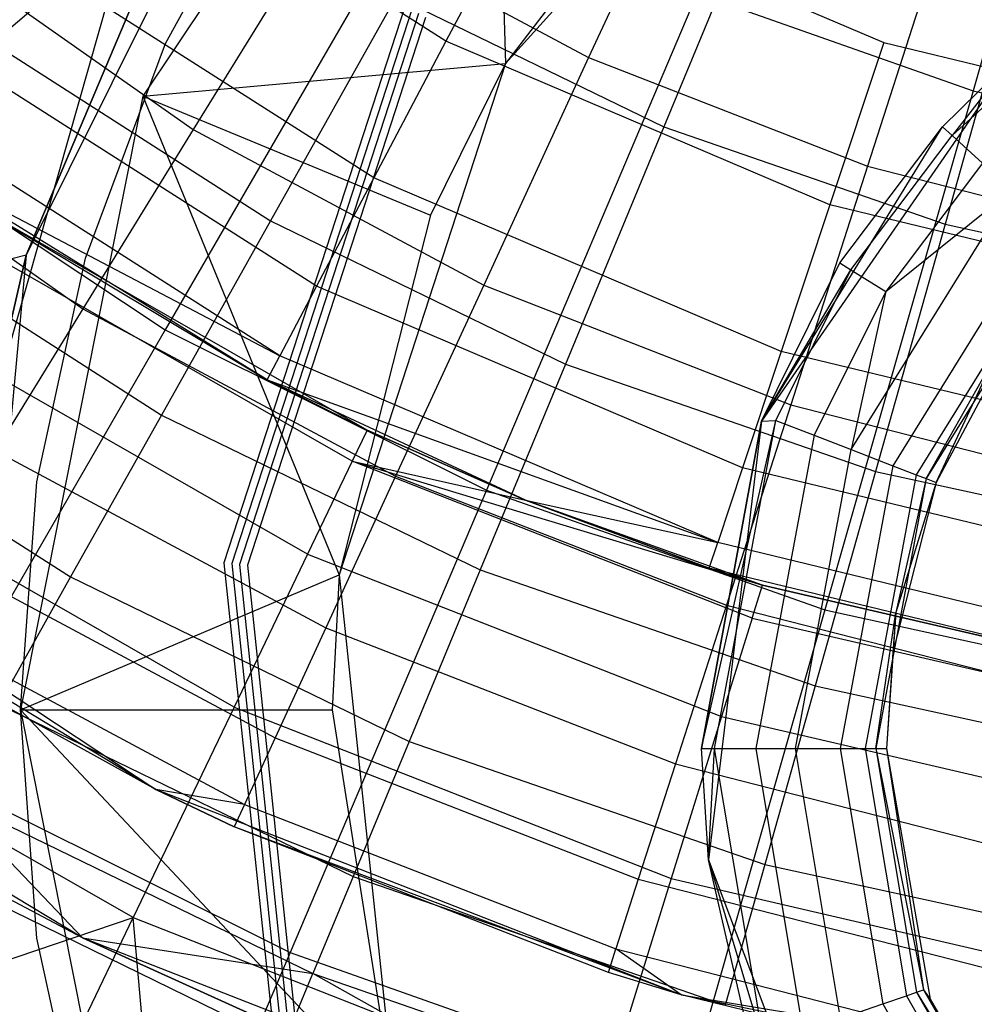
# Model space of a CAD drawing. Extents: x 0.1 to 26.5, y -19.1 to 0.
# Tile 68 of 256: x 12.444 to 12.961, y -13.509 to -12.976. Entities that reach past the tile are written whole.
import ezdxf

# ---------------------------------------------------------------- set-up
doc = ezdxf.new("R2010")
doc.units = 0
doc.header["$LTSCALE"] = 2.54
doc.layers.get('0').update_dxf_attribs({"linetype": 'CONTINUOUS'})

# ---------------------------------------------------------------- blocks, each defined once
blk = doc.blocks.new('7777_STL')
at = {"color": 0}
for p, q in [((13.04468, -12.71839, 37.81274), (12.96003, -13.01479, 37.69436)), ((13.04468, -12.71839, 37.81274), (12.96003, -13.01479, 37.69436)), ((12.69888, -12.73575, 4.25965), (12.51058, -13.01757, 4.25965)), ((12.69888, -12.73575, 4.25965), (12.51058, -13.01757, 4.25965)), ((12.69888, -12.73575, 4.25965), (12.70691, -13, 4.81965)), ((12.69888, -12.73575, 4.25965), (12.70691, -13, 4.81965)), ((12.90168, -12.78369, 5.25965), (12.70691, -13, 5.25965)), ((12.90168, -12.78369, 5.25965), (12.70691, -13, 5.25965)), ((12.59491, -12.80763, 2.70965), (12.44748, -13.1037, 2.70965)), ((12.59491, -12.80763, 2.70965), (12.44748, -13.1037, 2.70965)), ((12.81815, -12.85502, 4.81965), (12.70691, -13, 5.25965)), ((12.81815, -12.85502, 4.81965), (12.70691, -13, 5.25965)), ((12.81815, -12.85502, 4.81965), (12.70691, -13, 4.81965)), ((12.81815, -12.85502, 4.81965), (12.70691, -13, 4.81965)), ((12.81705, -12.85539, 26.09788), (12.75196, -12.9967, 26.25179)), ((12.81705, -12.85539, 26.09788), (12.75196, -12.9967, 26.25179)), ((12.67469, -12.98789, 30.17568), (12.48431, -12.86631, 30.17568)), ((12.67469, -12.98789, 30.17568), (12.48431, -12.86631, 30.17568)), ((12.52295, -12.98914, 0.44424), (12.58235, -12.88036, 0.44424)), ((12.52295, -12.98914, 0.44424), (12.58235, -12.88036, 0.44424)), ((12.52295, -12.98914, 1.05608), (12.58235, -12.88036, 1.05608)), ((12.52295, -12.98914, 1.05608), (12.58235, -12.88036, 1.05608)), ((12.66911, -12.89132, 37.69436), (12.5228, -13.14418, 37.54046)), ((12.66911, -12.89132, 37.69436), (12.5228, -13.14418, 37.54046)), ((12.85245, -12.88997, 25.98169), (12.79271, -13.03414, 26.12463)), ((12.85245, -12.88997, 25.98169), (12.79271, -13.03414, 26.12463)), ((12.5337, -12.9, 0.44424), (12.22984, -13.15899, 0.15965)), ((12.5337, -12.9, 0.44424), (12.22984, -13.15899, 0.15965)), ((12.5337, -12.9, 0.44424), (12.44748, -13.1037, 0.44424)), ((12.44748, -13.1037, 2.70965), (12.5337, -12.9, 0.44424)), ((12.5337, -12.9, 0.44424), (12.44748, -13.1037, 0.44424)), ((12.44748, -13.1037, 2.70965), (12.5337, -12.9, 0.44424)), ((12.71797, -12.90591, 30.161), (12.67469, -12.98789, 30.17568)), ((12.71797, -12.90591, 30.161), (12.67469, -12.98789, 30.17568)), ((12.71797, -12.90591, 30.161), (12.91168, -12.98849, 30.161)), ((12.71797, -12.90591, 30.161), (12.91168, -12.98849, 30.161)), ((12.95049, -12.90733, 26.09788), (12.90291, -13.05546, 26.25179)), ((12.95049, -12.90733, 26.09788), (12.90291, -13.05546, 26.25179)), ((12.6092, -12.92017, 26.25179), (12.53796, -13.03573, 26.42345)), ((12.6092, -12.92017, 26.25179), (12.53796, -13.03573, 26.42345)), ((12.6092, -12.92017, 26.25179), (12.75196, -12.9967, 26.25179)), ((12.6092, -12.92017, 26.25179), (12.75196, -12.9967, 26.25179)), ((12.39205, -12.93312, 26.42345), (12.53796, -13.03573, 26.42345)), ((12.39205, -12.93312, 26.42345), (12.53796, -13.03573, 26.42345)), ((12.63566, -13.06185, 30.21829), (12.43364, -12.93284, 30.21829)), ((12.63566, -13.06185, 30.21829), (12.43364, -12.93284, 30.21829)), ((12.98716, -12.93665, 25.98169), (12.94489, -13.08688, 26.12463)), ((12.98716, -12.93665, 25.98169), (12.94489, -13.08688, 26.12463)), ((12.49777, -12.944, 4.11965), (12.40617, -13.26596, 4.11965)), ((12.49777, -12.944, 4.11965), (12.40617, -13.26596, 4.11965)), ((12.64783, -12.96377, 26.12463), (12.57971, -13.08516, 26.28404)), ((12.64783, -12.96377, 26.12463), (12.57971, -13.08516, 26.28404)), ((12.64783, -12.96377, 26.12463), (12.79271, -13.03414, 26.12463)), ((12.64783, -12.96377, 26.12463), (12.79271, -13.03414, 26.12463)), ((12.81077, -12.96203, 37.69436), (12.69663, -13.23095, 37.54046)), ((12.81077, -12.96203, 37.69436), (12.69663, -13.23095, 37.54046)), ((12.81077, -12.96203, 37.69436), (12.96003, -13.01479, 37.69436)), ((12.81077, -12.96203, 37.69436), (12.96003, -13.01479, 37.69436)), ((12.6526, -12.96864, 3.35974), (12.55459, -13.27027, 3.35974)), ((12.6526, -12.96864, 3.21974), (12.55459, -13.27027, 3.21974)), ((12.6526, -12.96864, 3.35974), (12.55459, -13.27027, 3.35974)), ((12.6526, -12.96864, 3.21974), (12.55459, -13.27027, 3.21974)), ((12.65627, -12.97076, 3.65971), (12.55881, -13.27072, 3.65971)), ((12.65627, -12.97076, 3.51971), (12.55881, -13.27072, 3.51971)), ((12.65627, -12.97076, 3.65971), (12.55881, -13.27072, 3.65971)), ((12.65627, -12.97076, 3.51971), (12.55881, -13.27072, 3.51971)), ((12.65994, -12.97288, 3.95968), (12.56302, -13.27116, 3.95968)), ((12.65994, -12.97288, 3.81968), (12.56302, -13.27116, 3.81968)), ((12.65994, -12.97288, 3.95968), (12.56302, -13.27116, 3.95968)), ((12.65994, -12.97288, 3.81968), (12.56302, -13.27116, 3.81968)), ((12.66361, -12.975, 4.25965), (12.56724, -13.2716, 4.25965)), ((12.66361, -12.975, 4.11965), (12.56724, -13.2716, 4.11965)), ((12.66361, -12.975, 4.25965), (12.56724, -13.2716, 4.25965)), ((12.66361, -12.975, 4.11965), (12.56724, -13.2716, 4.11965)), ((12.94876, -13.03891, 6.22775), (13.01626, -12.97741, 6.22775)), ((12.94876, -13.03891, 6.22775), (13.01626, -12.97741, 6.22775)), ((12.60467, -13.12055, 30.28466), (12.39342, -12.98563, 30.28466)), ((12.60467, -13.12055, 30.28466), (12.39342, -12.98563, 30.28466)), ((12.67469, -12.98789, 30.17568), (12.63566, -13.06185, 30.21829)), ((12.67469, -12.98789, 30.17568), (12.63566, -13.06185, 30.21829)), ((12.88249, -13.07648, 30.17568), (12.67469, -12.98789, 30.17568)), ((12.88249, -13.07648, 30.17568), (12.67469, -12.98789, 30.17568)), ((12.43029, -12.98924, 26.28404), (12.57971, -13.08516, 26.28404)), ((12.43029, -12.98924, 26.28404), (12.57971, -13.08516, 26.28404)), ((12.47964, -13.10527, 0.44424), (12.52295, -12.98914, 0.44424)), ((12.47964, -13.10527, 0.44424), (12.52295, -12.98914, 0.44424)), ((12.47964, -13.10527, 1.05608), (12.52295, -12.98914, 1.05608)), ((12.47964, -13.10527, 1.05608), (12.52295, -12.98914, 1.05608)), ((12.52295, -12.98914, 0.44424), (12.52295, -12.98914, 1.05608)), ((12.52295, -12.98914, 0.44424), (12.52295, -12.98914, 1.05608)), ((12.91168, -12.98849, 30.161), (12.88249, -13.07648, 30.17568)), ((12.91168, -12.98849, 30.161), (12.88249, -13.07648, 30.17568)), ((12.91168, -12.98849, 30.161), (13.11634, -13.03806, 30.161)), ((12.91168, -12.98849, 30.161), (13.11634, -13.03806, 30.161)), ((12.75196, -12.9967, 26.25179), (12.69517, -13.12, 26.42345)), ((12.75196, -12.9967, 26.25179), (12.69517, -13.12, 26.42345)), ((12.75196, -12.9967, 26.25179), (12.90291, -13.05546, 26.25179)), ((12.75196, -12.9967, 26.25179), (12.90291, -13.05546, 26.25179)), ((12.98157, -12.9967, 5.25965), (12.84562, -13.19365, 5.25965)), ((12.98157, -12.9967, 5.25965), (12.84562, -13.19365, 5.25965)), ((12.98157, -12.9967, 5.25965), (12.94356, -13.03417, 5.85965)), ((12.94356, -13.03417, 5.85965), (12.98157, -12.9967, 5.85965)), ((12.98157, -12.9967, 5.25965), (12.94356, -13.03417, 5.85965)), ((12.94356, -13.03417, 5.85965), (12.98157, -12.9967, 5.85965)), ((12.98157, -12.9967, 5.85965), (12.94876, -13.03891, 6.22775)), ((12.98157, -12.9967, 5.85965), (12.94876, -13.03891, 6.22775)), ((12.51058, -13.01757, 4.25965), (12.70691, -13, 4.81965)), ((12.51058, -13.01757, 4.25965), (12.70691, -13, 4.81965)), ((12.70691, -13, 5.25965), (12.61696, -13.27683, 5.25965)), ((12.70691, -13, 5.25965), (12.61696, -13.27683, 5.25965)), ((12.70691, -13, 5.25965), (12.66641, -13.08212, 4.81965)), ((12.70691, -13, 4.81965), (12.66641, -13.08212, 4.81965)), ((12.70691, -13, 5.25965), (12.66641, -13.08212, 4.81965)), ((12.70691, -13, 4.81965), (12.66641, -13.08212, 4.81965)), ((12.70691, -13, 4.81965), (12.70691, -13, 5.25965)), ((12.70691, -13, 4.81965), (12.70691, -13, 5.25965)), ((12.96003, -13.01479, 37.69436), (12.87981, -13.2957, 37.54046)), ((12.96003, -13.01479, 37.69436), (12.87981, -13.2957, 37.54046)), ((12.96003, -13.01479, 37.69436), (13.11466, -13.04881, 37.69436)), ((12.96003, -13.01479, 37.69436), (13.11466, -13.04881, 37.69436)), ((12.58478, -13.15823, 30.36829), (12.36759, -13.01953, 30.36829)), ((12.58478, -13.15823, 30.36829), (12.36759, -13.01953, 30.36829)), ((12.51058, -13.01757, 4.25965), (12.44445, -13.35, 4.25965)), ((12.51058, -13.01757, 4.25965), (12.44445, -13.35, 4.25965)), ((12.51058, -13.01757, 4.25965), (12.66641, -13.08212, 4.81965)), ((12.51058, -13.01757, 4.25965), (12.66641, -13.08212, 4.81965)), ((12.51058, -13.01757, 4.25965), (12.61696, -13.27683, 4.81965)), ((12.51058, -13.01757, 4.25965), (12.61696, -13.27683, 4.81965)), ((12.32102, -13.02218, 26.61031), (12.47818, -13.1327, 26.61031)), ((12.32102, -13.02218, 26.61031), (12.47818, -13.1327, 26.61031)), ((12.53796, -13.03573, 26.42345), (12.47818, -13.1327, 26.61031)), ((12.53796, -13.03573, 26.42345), (12.47818, -13.1327, 26.61031)), ((12.53796, -13.03573, 26.42345), (12.69517, -13.12, 26.42345)), ((12.53796, -13.03573, 26.42345), (12.69517, -13.12, 26.42345)), ((12.79271, -13.03414, 26.12463), (12.73942, -13.16273, 26.28404)), ((12.79271, -13.03414, 26.12463), (12.73942, -13.16273, 26.28404)), ((12.79271, -13.03414, 26.12463), (12.94489, -13.08688, 26.12463)), ((12.79271, -13.03414, 26.12463), (12.94489, -13.08688, 26.12463)), ((12.84562, -13.19365, 5.25965), (12.94356, -13.03417, 5.85965)), ((12.84562, -13.19365, 5.25965), (12.94356, -13.03417, 5.85965)), ((12.88789, -13.10794, 5.85965), (12.94356, -13.03417, 5.85965)), ((12.88789, -13.10794, 5.85965), (12.94356, -13.03417, 5.85965)), ((12.94356, -13.03417, 5.85965), (12.94876, -13.03891, 6.22775)), ((12.94356, -13.03417, 5.85965), (12.94876, -13.03891, 6.22775)), ((12.36094, -13.03671, 37.54046), (12.5228, -13.14418, 37.54046)), ((12.36094, -13.03671, 37.54046), (12.5228, -13.14418, 37.54046)), ((12.89389, -13.11165, 6.22775), (12.94876, -13.03891, 6.22775)), ((12.89389, -13.11165, 6.22775), (12.94876, -13.03891, 6.22775)), ((12.94876, -13.03891, 6.22775), (12.96522, -13.0539, 6.56676)), ((12.94876, -13.03891, 6.22775), (12.96522, -13.0539, 6.56676)), ((12.90291, -13.05546, 26.25179), (12.8614, -13.1847, 26.42345)), ((12.90291, -13.05546, 26.25179), (12.8614, -13.1847, 26.42345)), ((12.90291, -13.05546, 26.25179), (13.05984, -13.09559, 26.25179)), ((12.90291, -13.05546, 26.25179), (13.05984, -13.09559, 26.25179)), ((12.96522, -13.0539, 6.56676), (12.91283, -13.12336, 6.56676)), ((12.96522, -13.0539, 6.56676), (12.91283, -13.12336, 6.56676)), ((12.57793, -13.17122, 30.461), (12.3975, -13.05984, 30.461)), ((12.3975, -13.05984, 30.461), (12.58478, -13.15823, 30.36829)), ((12.3975, -13.05984, 30.461), (12.58478, -13.15823, 30.36829)), ((12.57793, -13.17122, 30.461), (12.3975, -13.05984, 30.461)), ((12.63566, -13.06185, 30.21829), (12.60467, -13.12055, 30.28466)), ((12.63566, -13.06185, 30.21829), (12.60467, -13.12055, 30.28466)), ((12.85615, -13.15585, 30.21829), (12.63566, -13.06185, 30.21829)), ((12.85615, -13.15585, 30.21829), (12.63566, -13.06185, 30.21829)), ((12.89415, -13.20902, 6.73034), (12.98113, -13.0684, 6.73034)), ((12.89415, -13.20902, 6.73034), (12.98113, -13.0684, 6.73034)), ((12.91283, -13.12336, 6.56676), (12.98113, -13.0684, 6.73034)), ((12.91283, -13.12336, 6.56676), (12.98113, -13.0684, 6.73034)), ((12.88249, -13.07648, 30.17568), (12.85615, -13.15585, 30.21829)), ((12.88249, -13.07648, 30.17568), (12.85615, -13.15585, 30.21829)), ((13.10203, -13.12965, 30.17568), (12.88249, -13.07648, 30.17568)), ((13.10203, -13.12965, 30.17568), (12.88249, -13.07648, 30.17568)), ((12.66641, -13.08212, 4.81965), (12.61696, -13.27683, 5.25965)), ((12.66641, -13.08212, 4.81965), (12.61696, -13.27683, 5.25965)), ((12.66641, -13.08212, 4.81965), (12.61696, -13.27683, 4.81965)), ((12.66641, -13.08212, 4.81965), (12.61696, -13.27683, 4.81965)), ((12.35924, -13.08669, 26.45794), (12.52068, -13.19033, 26.45794)), ((12.35924, -13.08669, 26.45794), (12.52068, -13.19033, 26.45794)), ((12.63202, -13.19845, 31.27355), (12.43251, -13.08415, 31.27355)), ((12.43251, -13.08415, 31.27355), (12.57793, -13.17122, 30.461)), ((12.43251, -13.08415, 31.27355), (12.57793, -13.17122, 30.461)), ((12.63202, -13.19845, 31.27355), (12.43251, -13.08415, 31.27355)), ((12.57971, -13.08516, 26.28404), (12.52068, -13.19033, 26.45794)), ((12.57971, -13.08516, 26.28404), (12.52068, -13.19033, 26.45794)), ((12.57971, -13.08516, 26.28404), (12.73942, -13.16273, 26.28404)), ((12.57971, -13.08516, 26.28404), (12.73942, -13.16273, 26.28404)), ((12.94489, -13.08688, 26.12463), (12.90718, -13.22087, 26.28404)), ((12.94489, -13.08688, 26.12463), (12.90718, -13.22087, 26.28404)), ((12.99901, -13.0847, 6.82792), (12.91671, -13.21774, 6.82792)), ((12.99901, -13.0847, 6.82792), (12.91671, -13.21774, 6.82792)), ((12.94489, -13.08688, 26.12463), (13.10224, -13.12125, 26.12463)), ((12.94489, -13.08688, 26.12463), (13.10224, -13.12125, 26.12463)), ((13.00901, -13.09381, 6.85307), (12.92934, -13.22262, 6.85307)), ((13.00901, -13.09381, 6.85307), (12.92934, -13.22262, 6.85307)), ((12.62394, -13.2153, 31.55971), (12.42206, -13.09964, 31.55971)), ((12.62394, -13.2153, 31.55971), (12.42206, -13.09964, 31.55971)), ((13.01329, -13.09771, 6.85804), (12.93473, -13.2247, 6.85804)), ((13.01329, -13.09771, 6.85804), (12.93473, -13.2247, 6.85804)), ((12.44748, -13.1037, 0.44424), (12.22984, -13.15899, 0.15965)), ((12.44748, -13.1037, 0.44424), (12.22984, -13.15899, 0.15965)), ((12.44748, -13.1037, 2.70965), (12.41697, -13.43304, 2.70965)), ((12.44748, -13.1037, 2.70965), (12.41697, -13.43304, 2.70965)), ((12.44748, -13.1037, 0.44424), (12.4268, -13.19372, 0.44424)), ((12.4268, -13.19372, 0.44424), (12.44748, -13.1037, 2.70965)), ((12.4268, -13.19372, 0.44424), (12.44748, -13.1037, 2.70965)), ((12.44748, -13.1037, 0.44424), (12.4268, -13.19372, 0.44424)), ((12.44748, -13.1037, 0.44424), (12.44748, -13.1037, 2.70965)), ((12.44748, -13.1037, 0.44424), (12.44748, -13.1037, 2.70965)), ((12.45329, -13.22637, 0.44424), (12.47964, -13.10527, 0.44424)), ((12.45329, -13.22637, 0.44424), (12.47964, -13.10527, 0.44424)), ((12.45329, -13.22637, 1.05608), (12.47964, -13.10527, 1.05608)), ((12.45329, -13.22637, 1.05608), (12.47964, -13.10527, 1.05608)), ((12.47964, -13.10527, 0.44424), (12.47964, -13.10527, 1.05608)), ((12.47964, -13.10527, 0.44424), (12.47964, -13.10527, 1.05608)), ((12.84562, -13.19365, 5.25965), (12.88789, -13.10794, 5.85965)), ((12.84562, -13.19365, 5.25965), (12.88789, -13.10794, 5.85965)), ((12.84562, -13.19365, 5.85965), (12.88789, -13.10794, 5.85965)), ((12.84562, -13.19365, 5.85965), (12.88789, -13.10794, 5.85965)), ((12.88789, -13.10794, 5.85965), (12.89389, -13.11165, 6.22775)), ((12.88789, -13.10794, 5.85965), (12.89389, -13.11165, 6.22775)), ((12.84562, -13.19365, 5.85965), (12.89389, -13.11165, 6.22775)), ((12.84562, -13.19365, 5.85965), (12.89389, -13.11165, 6.22775)), ((12.8533, -13.19323, 6.22775), (12.89389, -13.11165, 6.22775)), ((12.8533, -13.19323, 6.22775), (12.89389, -13.11165, 6.22775)), ((12.89389, -13.11165, 6.22775), (12.91283, -13.12336, 6.56676)), ((12.89389, -13.11165, 6.22775), (12.91283, -13.12336, 6.56676)), ((12.60467, -13.12055, 30.28466), (12.58478, -13.15823, 30.36829)), ((12.60467, -13.12055, 30.28466), (12.58478, -13.15823, 30.36829)), ((12.83526, -13.21885, 30.28466), (12.60467, -13.12055, 30.28466)), ((12.83526, -13.21885, 30.28466), (12.60467, -13.12055, 30.28466)), ((12.69517, -13.12, 26.42345), (12.64752, -13.22346, 26.61031)), ((12.69517, -13.12, 26.42345), (12.64752, -13.22346, 26.61031)), ((12.69517, -13.12, 26.42345), (12.8614, -13.1847, 26.42345)), ((12.69517, -13.12, 26.42345), (12.8614, -13.1847, 26.42345)), ((12.91283, -13.12336, 6.56676), (12.87407, -13.20126, 6.56676)), ((12.91283, -13.12336, 6.56676), (12.87407, -13.20126, 6.56676)), ((12.91283, -13.12336, 6.56676), (12.89415, -13.20902, 6.73034)), ((12.91283, -13.12336, 6.56676), (12.89415, -13.20902, 6.73034)), ((12.47818, -13.1327, 26.61031), (12.43074, -13.20964, 26.80962)), ((12.47818, -13.1327, 26.61031), (12.43074, -13.20964, 26.80962)), ((12.47818, -13.1327, 26.61031), (12.64752, -13.22346, 26.61031)), ((12.47818, -13.1327, 26.61031), (12.64752, -13.22346, 26.61031)), ((12.98566, -13.14128, 6.85965), (12.94003, -13.22675, 6.85965)), ((12.98566, -13.14128, 6.85965), (12.94003, -13.22675, 6.85965)), ((12.5228, -13.14418, 37.54046), (12.38659, -13.37957, 37.3532)), ((12.5228, -13.14418, 37.54046), (12.38659, -13.37957, 37.3532)), ((12.59983, -13.26557, 31.841), (12.39089, -13.14586, 31.841)), ((12.59983, -13.26557, 31.841), (12.39089, -13.14586, 31.841)), ((12.5228, -13.14418, 37.54046), (12.69663, -13.23095, 37.54046)), ((12.5228, -13.14418, 37.54046), (12.69663, -13.23095, 37.54046)), ((12.57793, -13.17122, 30.461), (12.58478, -13.15823, 30.36829)), ((12.57793, -13.17122, 30.461), (12.58478, -13.15823, 30.36829)), ((12.82184, -13.25929, 30.36829), (12.58478, -13.15823, 30.36829)), ((12.82184, -13.25929, 30.36829), (12.58478, -13.15823, 30.36829)), ((12.85615, -13.15585, 30.21829), (12.83526, -13.21885, 30.28466)), ((12.85615, -13.15585, 30.21829), (12.83526, -13.21885, 30.28466)), ((13.08912, -13.21228, 30.21829), (12.85615, -13.15585, 30.21829)), ((13.08912, -13.21228, 30.21829), (12.85615, -13.15585, 30.21829)), ((12.73942, -13.16273, 26.28404), (12.69325, -13.27414, 26.45794)), ((12.73942, -13.16273, 26.28404), (12.69325, -13.27414, 26.45794)), ((12.73942, -13.16273, 26.28404), (12.90718, -13.22087, 26.28404)), ((12.73942, -13.16273, 26.28404), (12.90718, -13.22087, 26.28404)), ((12.93473, -13.2247, 6.85804), (12.97149, -13.15965, 6.8595)), ((12.93473, -13.2247, 6.85804), (12.97149, -13.15965, 6.8595)), ((12.94003, -13.22675, 6.85965), (12.97149, -13.15965, 6.8595)), ((12.94003, -13.22675, 6.85965), (12.97149, -13.15965, 6.8595)), ((12.30003, -13.16791, 26.64417), (12.47149, -13.27798, 26.64417)), ((12.30003, -13.16791, 26.64417), (12.47149, -13.27798, 26.64417)), ((12.63202, -13.19845, 31.27355), (12.57793, -13.17122, 30.461)), ((12.63202, -13.19845, 31.27355), (12.57793, -13.17122, 30.461)), ((12.71772, -13.23646, 30.461), (12.57793, -13.17122, 30.461)), ((12.57793, -13.17122, 30.461), (12.82184, -13.25929, 30.36829)), ((12.71772, -13.23646, 30.461), (12.57793, -13.17122, 30.461)), ((12.57793, -13.17122, 30.461), (12.82184, -13.25929, 30.36829)), ((12.8614, -13.1847, 26.42345), (12.82656, -13.29316, 26.61031)), ((12.8614, -13.1847, 26.42345), (12.82656, -13.29316, 26.61031)), ((12.8614, -13.1847, 26.42345), (13.03421, -13.2289, 26.42345)), ((12.8614, -13.1847, 26.42345), (13.03421, -13.2289, 26.42345)), ((12.52068, -13.19033, 26.45794), (12.47149, -13.27798, 26.64417)), ((12.52068, -13.19033, 26.45794), (12.47149, -13.27798, 26.64417)), ((12.52068, -13.19033, 26.45794), (12.69325, -13.27414, 26.45794)), ((12.52068, -13.19033, 26.45794), (12.69325, -13.27414, 26.45794)), ((12.81313, -13.37095, 5.85965), (12.8533, -13.19323, 6.22775)), ((12.81313, -13.37095, 5.85965), (12.8533, -13.19323, 6.22775)), ((12.84562, -13.19365, 5.25965), (12.81313, -13.37095, 5.85965)), ((12.81313, -13.37095, 5.85965), (12.84562, -13.19365, 5.85965)), ((12.84562, -13.19365, 5.25965), (12.81313, -13.37095, 5.85965)), ((12.81313, -13.37095, 5.85965), (12.84562, -13.19365, 5.85965)), ((12.84562, -13.19365, 5.25965), (12.81677, -13.43122, 5.25965)), ((12.84562, -13.19365, 5.25965), (12.81677, -13.43122, 5.25965)), ((12.82015, -13.37095, 6.22775), (12.8533, -13.19323, 6.22775)), ((12.82015, -13.37095, 6.22775), (12.8533, -13.19323, 6.22775)), ((12.84562, -13.19365, 5.85965), (12.8533, -13.19323, 6.22775)), ((12.84562, -13.19365, 5.85965), (12.8533, -13.19323, 6.22775)), ((12.84562, -13.19365, 5.85965), (12.84562, -13.19365, 5.25965)), ((12.84562, -13.19365, 5.85965), (12.84562, -13.19365, 5.25965)), ((12.8533, -13.19323, 6.22775), (12.87407, -13.20126, 6.56676)), ((12.8533, -13.19323, 6.22775), (12.87407, -13.20126, 6.56676)), ((12.63202, -13.19845, 31.27355), (12.62394, -13.2153, 31.55971)), ((12.63202, -13.19845, 31.27355), (12.62394, -13.2153, 31.55971)), ((12.71772, -13.23646, 31.27355), (12.63202, -13.19845, 31.27355)), ((12.63202, -13.19845, 31.27355), (12.71772, -13.23646, 30.461)), ((12.63202, -13.19845, 31.27355), (12.71772, -13.23646, 30.461)), ((12.71772, -13.23646, 31.27355), (12.63202, -13.19845, 31.27355)), ((12.87407, -13.20126, 6.56676), (12.84242, -13.37095, 6.56676)), ((12.87407, -13.20126, 6.56676), (12.84242, -13.37095, 6.56676)), ((12.87407, -13.20126, 6.56676), (12.89415, -13.20902, 6.73034)), ((12.87407, -13.20126, 6.56676), (12.89415, -13.20902, 6.73034)), ((12.43074, -13.20964, 26.80962), (12.6097, -13.30557, 26.80962)), ((12.43074, -13.20964, 26.80962), (12.6097, -13.30557, 26.80962)), ((12.86394, -13.37095, 6.73034), (12.89415, -13.20902, 6.73034)), ((12.86394, -13.37095, 6.73034), (12.89415, -13.20902, 6.73034)), ((12.89415, -13.20902, 6.73034), (12.91671, -13.21774, 6.82792)), ((12.89415, -13.20902, 6.73034), (12.91671, -13.21774, 6.82792)), ((12.62394, -13.2153, 31.55971), (12.59983, -13.26557, 31.841)), ((12.62394, -13.2153, 31.55971), (12.59983, -13.26557, 31.841)), ((12.62394, -13.2153, 31.55971), (12.71772, -13.23646, 31.27355)), ((12.84051, -13.30034, 31.55971), (12.62394, -13.2153, 31.55971)), ((12.62394, -13.2153, 31.55971), (12.71772, -13.23646, 31.27355)), ((12.62394, -13.2153, 31.55971), (12.84605, -13.28249, 31.27355)), ((12.62394, -13.2153, 31.55971), (12.84605, -13.28249, 31.27355)), ((12.84051, -13.30034, 31.55971), (12.62394, -13.2153, 31.55971)), ((12.5601, -13.3484, 32.11265), (12.33952, -13.22203, 32.11265)), ((12.5601, -13.3484, 32.11265), (12.33952, -13.22203, 32.11265)), ((12.83526, -13.21885, 30.28466), (12.82184, -13.25929, 30.36829)), ((12.83526, -13.21885, 30.28466), (12.82184, -13.25929, 30.36829)), ((13.07887, -13.27786, 30.28466), (12.83526, -13.21885, 30.28466)), ((13.07887, -13.27786, 30.28466), (12.83526, -13.21885, 30.28466)), ((12.90718, -13.22087, 26.28404), (12.87451, -13.33696, 26.45794)), ((12.90718, -13.22087, 26.28404), (12.87451, -13.33696, 26.45794)), ((12.91671, -13.21774, 6.82792), (12.88813, -13.37095, 6.82792)), ((12.91671, -13.21774, 6.82792), (12.88813, -13.37095, 6.82792)), ((12.92934, -13.22262, 6.85307), (12.90167, -13.37095, 6.85307)), ((12.92934, -13.22262, 6.85307), (12.90167, -13.37095, 6.85307)), ((12.90718, -13.22087, 26.28404), (13.08064, -13.25875, 26.28404)), ((12.90718, -13.22087, 26.28404), (13.08064, -13.25875, 26.28404)), ((12.91671, -13.21774, 6.82792), (12.92934, -13.22262, 6.85307)), ((12.91671, -13.21774, 6.82792), (12.92934, -13.22262, 6.85307)), ((12.92934, -13.22262, 6.85307), (12.93473, -13.2247, 6.85804)), ((12.92934, -13.22262, 6.85307), (12.93473, -13.2247, 6.85804)), ((12.44445, -13.35, 0.44424), (12.45329, -13.22637, 0.44424)), ((12.44445, -13.35, 0.44424), (12.45329, -13.22637, 0.44424)), ((12.44445, -13.35, 1.05608), (12.45329, -13.22637, 1.05608)), ((12.44445, -13.35, 1.05608), (12.45329, -13.22637, 1.05608)), ((12.45329, -13.22637, 0.44424), (12.45329, -13.22637, 1.05608)), ((12.45329, -13.22637, 0.44424), (12.45329, -13.22637, 1.05608)), ((12.64752, -13.22346, 26.61031), (12.6097, -13.30557, 26.80962)), ((12.64752, -13.22346, 26.61031), (12.6097, -13.30557, 26.80962)), ((12.64752, -13.22346, 26.61031), (12.82656, -13.29316, 26.61031)), ((12.64752, -13.22346, 26.61031), (12.82656, -13.29316, 26.61031)), ((12.93473, -13.2247, 6.85804), (12.90745, -13.37095, 6.85804)), ((12.93473, -13.2247, 6.85804), (12.90745, -13.37095, 6.85804)), ((12.94003, -13.22675, 6.85965), (12.91655, -13.3189, 6.85965)), ((12.94003, -13.22675, 6.85965), (12.91655, -13.3189, 6.85965)), ((12.93473, -13.2247, 6.85804), (12.91824, -13.2973, 6.8595)), ((12.93473, -13.2247, 6.85804), (12.91824, -13.2973, 6.8595)), ((12.94003, -13.22675, 6.85965), (12.91824, -13.2973, 6.8595)), ((12.94003, -13.22675, 6.85965), (12.91824, -13.2973, 6.8595)), ((12.93473, -13.2247, 6.85804), (12.94003, -13.22675, 6.85965)), ((12.93473, -13.2247, 6.85804), (12.94003, -13.22675, 6.85965)), ((12.69663, -13.23095, 37.54046), (12.59038, -13.4813, 37.3532)), ((12.69663, -13.23095, 37.54046), (12.59038, -13.4813, 37.3532)), ((12.69663, -13.23095, 37.54046), (12.87981, -13.2957, 37.54046)), ((12.69663, -13.23095, 37.54046), (12.87981, -13.2957, 37.54046)), ((12.51765, -13.39303, 31.75208), (12.25621, -13.23536, 31.75208)), ((12.51765, -13.39303, 31.75208), (12.25621, -13.23536, 31.75208)), ((12.84605, -13.28249, 31.27355), (12.71772, -13.23646, 31.27355)), ((12.71772, -13.23646, 31.27355), (12.71772, -13.23646, 30.461)), ((12.71772, -13.23646, 31.27355), (12.71772, -13.23646, 30.461)), ((12.71772, -13.23646, 31.27355), (12.81722, -13.27323, 30.461)), ((12.81722, -13.27323, 30.461), (12.71772, -13.23646, 30.461)), ((12.71772, -13.23646, 31.27355), (12.81722, -13.27323, 30.461)), ((12.84605, -13.28249, 31.27355), (12.71772, -13.23646, 31.27355)), ((12.71772, -13.23646, 30.461), (12.82184, -13.25929, 30.36829)), ((12.71772, -13.23646, 30.461), (12.82184, -13.25929, 30.36829)), ((12.81722, -13.27323, 30.461), (12.71772, -13.23646, 30.461)), ((12.81722, -13.27323, 30.461), (12.82184, -13.25929, 30.36829)), ((12.81722, -13.27323, 30.461), (12.82184, -13.25929, 30.36829)), ((13.0723, -13.31996, 30.36829), (12.82184, -13.25929, 30.36829)), ((13.0723, -13.31996, 30.36829), (12.82184, -13.25929, 30.36829)), ((12.39635, -13.26543, 27.01842), (12.58228, -13.3651, 27.01842)), ((12.39635, -13.26543, 27.01842), (12.58228, -13.3651, 27.01842)), ((12.55459, -13.27027, 3.35974), (12.58774, -13.58569, 3.35974)), ((12.55459, -13.27027, 3.21974), (12.55459, -13.27027, 3.35974)), ((12.55459, -13.27027, 3.21974), (12.58774, -13.58569, 3.21974)), ((12.55459, -13.27027, 3.35974), (12.58774, -13.58569, 3.35974)), ((12.55459, -13.27027, 3.21974), (12.55459, -13.27027, 3.35974)), ((12.55459, -13.27027, 3.21974), (12.58774, -13.58569, 3.21974)), ((12.55881, -13.27072, 3.65971), (12.59177, -13.58438, 3.65971)), ((12.55881, -13.27072, 3.51971), (12.55881, -13.27072, 3.65971)), ((12.55881, -13.27072, 3.51971), (12.59177, -13.58438, 3.51971)), ((12.55881, -13.27072, 3.65971), (12.59177, -13.58438, 3.65971)), ((12.55881, -13.27072, 3.51971), (12.55881, -13.27072, 3.65971)), ((12.55881, -13.27072, 3.51971), (12.59177, -13.58438, 3.51971)), ((12.59983, -13.26557, 31.841), (12.5601, -13.3484, 32.11265)), ((12.59983, -13.26557, 31.841), (12.5601, -13.3484, 32.11265)), ((12.59983, -13.26557, 31.841), (12.82397, -13.35358, 31.841)), ((12.59983, -13.26557, 31.841), (12.82397, -13.35358, 31.841)), ((12.56302, -13.27116, 3.95968), (12.5958, -13.58307, 3.95968)), ((12.56302, -13.27116, 3.81968), (12.56302, -13.27116, 3.95968)), ((12.56302, -13.27116, 3.81968), (12.5958, -13.58307, 3.81968)), ((12.56302, -13.27116, 3.95968), (12.5958, -13.58307, 3.95968)), ((12.56302, -13.27116, 3.81968), (12.56302, -13.27116, 3.95968)), ((12.56302, -13.27116, 3.81968), (12.5958, -13.58307, 3.81968)), ((12.56724, -13.2716, 4.25965), (12.59984, -13.58176, 4.25965)), ((12.56724, -13.2716, 4.11965), (12.56724, -13.2716, 4.25965)), ((12.56724, -13.2716, 4.11965), (12.59984, -13.58176, 4.11965)), ((12.56724, -13.2716, 4.25965), (12.59984, -13.58176, 4.25965)), ((12.56724, -13.2716, 4.11965), (12.56724, -13.2716, 4.25965)), ((12.56724, -13.2716, 4.11965), (12.59984, -13.58176, 4.11965)), ((12.69325, -13.27414, 26.45794), (12.65476, -13.367, 26.64417)), ((12.69325, -13.27414, 26.45794), (12.65476, -13.367, 26.64417)), ((12.69325, -13.27414, 26.45794), (12.87451, -13.33696, 26.45794)), ((12.69325, -13.27414, 26.45794), (12.87451, -13.33696, 26.45794)), ((12.84605, -13.28249, 31.27355), (12.81722, -13.27323, 30.461)), ((12.84605, -13.28249, 31.27355), (12.81722, -13.27323, 30.461)), ((13.07003, -13.33447, 30.461), (12.81722, -13.27323, 30.461)), ((13.07003, -13.33447, 30.461), (12.81722, -13.27323, 30.461)), ((12.47149, -13.27798, 26.64417), (12.43274, -13.34703, 26.84043)), ((12.47149, -13.27798, 26.64417), (12.43274, -13.34703, 26.84043)), ((12.44445, -13.35, 4.25965), (12.61696, -13.27683, 4.81965)), ((12.44445, -13.35, 4.25965), (12.61696, -13.27683, 4.81965)), ((12.47149, -13.27798, 26.64417), (12.65476, -13.367, 26.64417)), ((12.47149, -13.27798, 26.64417), (12.65476, -13.367, 26.64417)), ((12.61696, -13.27683, 5.25965), (12.61313, -13.35, 4.81965)), ((12.61696, -13.27683, 4.81965), (12.61313, -13.35, 4.81965)), ((12.61696, -13.27683, 5.25965), (12.61313, -13.35, 4.81965)), ((12.61696, -13.27683, 4.81965), (12.61313, -13.35, 4.81965)), ((12.61696, -13.27683, 5.25965), (12.64739, -13.56631, 5.25965)), ((12.61696, -13.27683, 5.25965), (12.64739, -13.56631, 5.25965)), ((12.61696, -13.27683, 4.81965), (12.61696, -13.27683, 5.25965)), ((12.61696, -13.27683, 4.81965), (12.61696, -13.27683, 5.25965)), ((12.84051, -13.30034, 31.55971), (12.84605, -13.28249, 31.27355)), ((12.84051, -13.30034, 31.55971), (12.84605, -13.28249, 31.27355)), ((13.07003, -13.33447, 31.27355), (12.84605, -13.28249, 31.27355)), ((12.84605, -13.28249, 31.27355), (13.07003, -13.33447, 30.461)), ((12.84605, -13.28249, 31.27355), (13.07003, -13.33447, 30.461)), ((13.07003, -13.33447, 31.27355), (12.84605, -13.28249, 31.27355)), ((12.82656, -13.29316, 26.61031), (12.79891, -13.37922, 26.80962)), ((12.82656, -13.29316, 26.61031), (12.79891, -13.37922, 26.80962)), ((12.87981, -13.2957, 37.54046), (12.80514, -13.55721, 37.3532)), ((12.87981, -13.2957, 37.54046), (12.80514, -13.55721, 37.3532)), ((12.82656, -13.29316, 26.61031), (13.0127, -13.34076, 26.61031)), ((12.82656, -13.29316, 26.61031), (13.0127, -13.34076, 26.61031)), ((12.87981, -13.2957, 37.54046), (13.06956, -13.33745, 37.54046)), ((12.87981, -13.2957, 37.54046), (13.06956, -13.33745, 37.54046)), ((12.90745, -13.37095, 6.85804), (12.91824, -13.2973, 6.8595)), ((12.90745, -13.37095, 6.85804), (12.91824, -13.2973, 6.8595)), ((12.91824, -13.2973, 6.8595), (12.91313, -13.37095, 6.85965)), ((12.91824, -13.2973, 6.8595), (12.91655, -13.3189, 6.85965)), ((12.3755, -13.29924, 27.23364), (12.56566, -13.40117, 27.23364)), ((12.3755, -13.29924, 27.23364), (12.56566, -13.40117, 27.23364)), ((12.3755, -13.29924, 27.23364), (12.51765, -13.39303, 27.45208)), ((12.3755, -13.29924, 27.23364), (12.51765, -13.39303, 27.45208)), ((12.84051, -13.30034, 31.55971), (12.82397, -13.35358, 31.841)), ((12.84051, -13.30034, 31.55971), (12.82397, -13.35358, 31.841)), ((12.84051, -13.30034, 31.55971), (13.06715, -13.35293, 31.55971)), ((12.84051, -13.30034, 31.55971), (13.06715, -13.35293, 31.55971)), ((12.47807, -13.47336, 31.75208), (12.20362, -13.30786, 31.75208)), ((12.47807, -13.47336, 31.75208), (12.20362, -13.30786, 31.75208)), ((12.6097, -13.30557, 26.80962), (12.58228, -13.3651, 27.01842)), ((12.6097, -13.30557, 26.80962), (12.58228, -13.3651, 27.01842)), ((12.6097, -13.30557, 26.80962), (12.79891, -13.37922, 26.80962)), ((12.6097, -13.30557, 26.80962), (12.79891, -13.37922, 26.80962)), ((12.51765, -13.39303, 31.75208), (12.36852, -13.31057, 27.45208)), ((12.51765, -13.39303, 31.75208), (12.36852, -13.31057, 27.45208)), ((12.51765, -13.39303, 27.45208), (12.36852, -13.31057, 27.45208)), ((12.51765, -13.39303, 27.45208), (12.36852, -13.31057, 27.45208)), ((12.91655, -13.3189, 6.85965), (12.91313, -13.37095, 6.85965)), ((12.50543, -13.46239, 32.37004), (12.26884, -13.32684, 32.37004)), ((12.50543, -13.46239, 32.37004), (12.26884, -13.32684, 32.37004)), ((12.87451, -13.33696, 26.45794), (12.84728, -13.43372, 26.64417)), ((12.87451, -13.33696, 26.45794), (12.84728, -13.43372, 26.64417)), ((12.87451, -13.33696, 26.45794), (13.06193, -13.3779, 26.45794)), ((12.87451, -13.33696, 26.45794), (13.06193, -13.3779, 26.45794)), ((12.43274, -13.34703, 26.84043), (12.62445, -13.44015, 26.84043)), ((12.43274, -13.34703, 26.84043), (12.62445, -13.44015, 26.84043)), ((12.44445, -13.35, 4.25965), (12.61313, -13.35, 4.81965)), ((12.44445, -13.35, 4.25965), (12.61313, -13.35, 4.81965)), ((12.44445, -13.35, 4.25965), (12.64739, -13.56631, 4.81965)), ((12.44445, -13.35, 4.25965), (12.64739, -13.56631, 4.81965)), ((12.44445, -13.35, 4.25965), (12.51058, -13.68243, 4.25965)), ((12.44445, -13.35, 4.25965), (12.51058, -13.68243, 4.25965)), ((12.45329, -13.47363, 0.44424), (12.44445, -13.35, 0.44424)), ((12.44445, -13.35, 0.44424), (12.44445, -13.35, 1.05608)), ((12.45329, -13.47363, 0.44424), (12.44445, -13.35, 0.44424)), ((12.45329, -13.47363, 1.05608), (12.44445, -13.35, 1.05608)), ((12.44445, -13.35, 0.44424), (12.44445, -13.35, 1.05608)), ((12.45329, -13.47363, 1.05608), (12.44445, -13.35, 1.05608)), ((12.5601, -13.3484, 32.11265), (12.50543, -13.46239, 32.37004)), ((12.5601, -13.3484, 32.11265), (12.50543, -13.46239, 32.37004)), ((12.5601, -13.3484, 32.11265), (12.79673, -13.44131, 32.11265)), ((12.5601, -13.3484, 32.11265), (12.79673, -13.44131, 32.11265)), ((12.61313, -13.35, 4.81965), (12.64739, -13.56631, 5.25965)), ((12.61313, -13.35, 4.81965), (12.64739, -13.56631, 5.25965)), ((12.61313, -13.35, 4.81965), (12.64739, -13.56631, 4.81965)), ((12.61313, -13.35, 4.81965), (12.64739, -13.56631, 4.81965)), ((12.82397, -13.35358, 31.841), (12.79673, -13.44131, 32.11265)), ((12.82397, -13.35358, 31.841), (12.79673, -13.44131, 32.11265)), ((12.82397, -13.35358, 31.841), (13.05854, -13.40801, 31.841)), ((12.82397, -13.35358, 31.841), (13.05854, -13.40801, 31.841)), ((12.58228, -13.3651, 27.01842), (12.56566, -13.40117, 27.23364)), ((12.58228, -13.3651, 27.01842), (12.56566, -13.40117, 27.23364)), ((12.58228, -13.3651, 27.01842), (12.77887, -13.44162, 27.01842)), ((12.58228, -13.3651, 27.01842), (12.77887, -13.44162, 27.01842)), ((12.65476, -13.367, 26.64417), (12.62445, -13.44015, 26.84043)), ((12.65476, -13.367, 26.64417), (12.62445, -13.44015, 26.84043)), ((12.65476, -13.367, 26.64417), (12.84728, -13.43372, 26.64417)), ((12.65476, -13.367, 26.64417), (12.84728, -13.43372, 26.64417)), ((12.81677, -13.43122, 5.25965), (12.81313, -13.37095, 5.85965)), ((12.81677, -13.43122, 5.25965), (12.81313, -13.37095, 5.85965)), ((12.81677, -13.43122, 5.85965), (12.81313, -13.37095, 5.85965)), ((12.81313, -13.37095, 5.85965), (12.82015, -13.37095, 6.22775)), ((12.81313, -13.37095, 5.85965), (12.82015, -13.37095, 6.22775)), ((12.81677, -13.43122, 5.85965), (12.81313, -13.37095, 5.85965)), ((12.81677, -13.43122, 5.85965), (12.82015, -13.37095, 6.22775)), ((12.81677, -13.43122, 5.85965), (12.82015, -13.37095, 6.22775)), ((12.84695, -13.53127, 6.22775), (12.82015, -13.37095, 6.22775)), ((12.82015, -13.37095, 6.22775), (12.84242, -13.37095, 6.56676)), ((12.84695, -13.53127, 6.22775), (12.82015, -13.37095, 6.22775)), ((12.82015, -13.37095, 6.22775), (12.84242, -13.37095, 6.56676)), ((12.84242, -13.37095, 6.56676), (12.86394, -13.37095, 6.73034)), ((12.84242, -13.37095, 6.56676), (12.86801, -13.52403, 6.56676)), ((12.84242, -13.37095, 6.56676), (12.86394, -13.37095, 6.73034)), ((12.84242, -13.37095, 6.56676), (12.86801, -13.52403, 6.56676)), ((12.88837, -13.51703, 6.73034), (12.86394, -13.37095, 6.73034)), ((12.86394, -13.37095, 6.73034), (12.88813, -13.37095, 6.82792)), ((12.88837, -13.51703, 6.73034), (12.86394, -13.37095, 6.73034)), ((12.86394, -13.37095, 6.73034), (12.88813, -13.37095, 6.82792)), ((12.88813, -13.37095, 6.82792), (12.90167, -13.37095, 6.85307)), ((12.88813, -13.37095, 6.82792), (12.90167, -13.37095, 6.85307)), ((12.88813, -13.37095, 6.82792), (12.91124, -13.50916, 6.82792)), ((12.88813, -13.37095, 6.82792), (12.91124, -13.50916, 6.82792)), ((12.90167, -13.37095, 6.85307), (12.90745, -13.37095, 6.85804)), ((12.90167, -13.37095, 6.85307), (12.90745, -13.37095, 6.85804)), ((12.90167, -13.37095, 6.85307), (12.92404, -13.50476, 6.85307)), ((12.90167, -13.37095, 6.85307), (12.92404, -13.50476, 6.85307)), ((12.90745, -13.37095, 6.85804), (12.91313, -13.37095, 6.85965)), ((12.90745, -13.37095, 6.85804), (12.91313, -13.37095, 6.85965)), ((12.90745, -13.37095, 6.85804), (12.93324, -13.5016, 6.8595)), ((12.90745, -13.37095, 6.85804), (12.93324, -13.5016, 6.8595)), ((12.90745, -13.37095, 6.85804), (12.92951, -13.50288, 6.85804)), ((12.90745, -13.37095, 6.85804), (12.92951, -13.50288, 6.85804)), ((12.91313, -13.37095, 6.85965), (12.93686, -13.50667, 6.85965)), ((12.91313, -13.37095, 6.85965), (12.93324, -13.5016, 6.8595)), ((12.91313, -13.37095, 6.85965), (12.93686, -13.50667, 6.85965)), ((12.91313, -13.37095, 6.85965), (12.93324, -13.5016, 6.8595)), ((12.38659, -13.37957, 37.3532), (12.59038, -13.4813, 37.3532)), ((12.38659, -13.37957, 37.3532), (12.59038, -13.4813, 37.3532)), ((12.79891, -13.37922, 26.80962), (12.77887, -13.44162, 27.01842)), ((12.79891, -13.37922, 26.80962), (12.77887, -13.44162, 27.01842)), ((12.79891, -13.37922, 26.80962), (12.99563, -13.42953, 26.80962)), ((12.79891, -13.37922, 26.80962), (12.99563, -13.42953, 26.80962)), ((12.80197, -13.50424, 31.75208), (12.51765, -13.39303, 31.75208)), ((12.51765, -13.39303, 31.75208), (12.51765, -13.39303, 27.45208)), ((12.51765, -13.39303, 31.75208), (12.51765, -13.39303, 27.45208)), ((12.51765, -13.39303, 31.75208), (12.5601, -13.41325, 27.45208)), ((12.5601, -13.41325, 27.45208), (12.51765, -13.39303, 27.45208)), ((12.51765, -13.39303, 31.75208), (12.5601, -13.41325, 27.45208)), ((12.80197, -13.50424, 31.75208), (12.51765, -13.39303, 31.75208)), ((12.56566, -13.40117, 27.23364), (12.51765, -13.39303, 27.45208)), ((12.5601, -13.41325, 27.45208), (12.51765, -13.39303, 27.45208)), ((12.56566, -13.40117, 27.23364), (12.51765, -13.39303, 27.45208)), ((12.47807, -13.47336, 27.25318), (12.40491, -13.39662, 27.04427)), ((12.40491, -13.39662, 27.04427), (12.60268, -13.49268, 27.04427)), ((12.47807, -13.47336, 27.25318), (12.40491, -13.39662, 27.04427)), ((12.40491, -13.39662, 27.04427), (12.60268, -13.49268, 27.04427)), ((12.56566, -13.40117, 27.23364), (12.5601, -13.41325, 27.45208)), ((12.56566, -13.40117, 27.23364), (12.5601, -13.41325, 27.45208)), ((12.56566, -13.40117, 27.23364), (12.76673, -13.47943, 27.23364)), ((12.56566, -13.40117, 27.23364), (12.76673, -13.47943, 27.23364)), ((12.33701, -13.40843, 28.47422), (12.62654, -13.54995, 28.47422)), ((12.33701, -13.40843, 28.47422), (12.62654, -13.54995, 28.47422)), ((12.33701, -13.40843, 29.67422), (12.62654, -13.54995, 29.67422)), ((12.33701, -13.40843, 29.67422), (12.62654, -13.54995, 29.67422)), ((12.80197, -13.50424, 31.75208), (12.5601, -13.41325, 27.45208)), ((12.80197, -13.50424, 31.75208), (12.5601, -13.41325, 27.45208)), ((12.76266, -13.4921, 27.45208), (12.5601, -13.41325, 27.45208)), ((12.76266, -13.4921, 27.45208), (12.5601, -13.41325, 27.45208)), ((12.47807, -13.47336, 27.25318), (12.38835, -13.42613, 27.25318)), ((12.47807, -13.47336, 31.75208), (12.38835, -13.42613, 27.25318)), ((12.47807, -13.47336, 27.25318), (12.38835, -13.42613, 27.25318)), ((12.47807, -13.47336, 31.75208), (12.38835, -13.42613, 27.25318)), ((12.84031, -13.53356, 5.85965), (12.81677, -13.43122, 5.25965)), ((12.81677, -13.43122, 5.25965), (12.90164, -13.65499, 5.25965)), ((12.81677, -13.43122, 5.25965), (12.81677, -13.43122, 5.85965)), ((12.81677, -13.43122, 5.25965), (12.81677, -13.43122, 5.85965)), ((12.84031, -13.53356, 5.85965), (12.81677, -13.43122, 5.25965)), ((12.84031, -13.53356, 5.85965), (12.81677, -13.43122, 5.85965)), ((12.81677, -13.43122, 5.85965), (12.84695, -13.53127, 6.22775)), ((12.84031, -13.53356, 5.85965), (12.81677, -13.43122, 5.85965)), ((12.81677, -13.43122, 5.85965), (12.84695, -13.53127, 6.22775)), ((12.81677, -13.43122, 5.25965), (12.90164, -13.65499, 5.25965)), ((12.84728, -13.43372, 26.64417), (12.82583, -13.50993, 26.84043)), ((12.84728, -13.43372, 26.64417), (12.82583, -13.50993, 26.84043)), ((12.84728, -13.43372, 26.64417), (13.04634, -13.47719, 26.64417)), ((12.84728, -13.43372, 26.64417), (13.04634, -13.47719, 26.64417)), ((12.62445, -13.44015, 26.84043), (12.60268, -13.49268, 27.04427)), ((12.62445, -13.44015, 26.84043), (12.60268, -13.49268, 27.04427)), ((12.62445, -13.44015, 26.84043), (12.82583, -13.50993, 26.84043)), ((12.62445, -13.44015, 26.84043), (12.82583, -13.50993, 26.84043)), ((12.79673, -13.44131, 32.11265), (12.75924, -13.56204, 32.37004)), ((12.79673, -13.44131, 32.11265), (12.75924, -13.56204, 32.37004)), ((12.79673, -13.44131, 32.11265), (13.04436, -13.49878, 32.11265)), ((12.79673, -13.44131, 32.11265), (13.04436, -13.49878, 32.11265)), ((12.77887, -13.44162, 27.01842), (12.76673, -13.47943, 27.23364)), ((12.77887, -13.44162, 27.01842), (12.76673, -13.47943, 27.23364)), ((12.77887, -13.44162, 27.01842), (12.98325, -13.49389, 27.01842)), ((12.77887, -13.44162, 27.01842), (12.98325, -13.49389, 27.01842)), ((12.29816, -13.5324, 32.60881), (12.50543, -13.46239, 32.37004)), ((12.29816, -13.5324, 32.60881), (12.50543, -13.46239, 32.37004)), ((12.43675, -13.60559, 32.60881), (12.50543, -13.46239, 32.37004)), ((12.43675, -13.60559, 32.60881), (12.50543, -13.46239, 32.37004)), ((12.50543, -13.46239, 32.37004), (12.75924, -13.56204, 32.37004)), ((12.52141, -13.64383, 32.60881), (12.50543, -13.46239, 32.37004)), ((12.52141, -13.64383, 32.60881), (12.50543, -13.46239, 32.37004)), ((12.50543, -13.46239, 32.37004), (12.75924, -13.56204, 32.37004)), ((12.47964, -13.59473, 0.44424), (12.45329, -13.47363, 0.44424)), ((12.45329, -13.47363, 0.44424), (12.45329, -13.47363, 1.05608)), ((12.47964, -13.59473, 0.44424), (12.45329, -13.47363, 0.44424)), ((12.47964, -13.59473, 1.05608), (12.45329, -13.47363, 1.05608)), ((12.45329, -13.47363, 0.44424), (12.45329, -13.47363, 1.05608)), ((12.47964, -13.59473, 1.05608), (12.45329, -13.47363, 1.05608)), ((12.58973, -13.52394, 27.25318), (12.47807, -13.47336, 27.25318)), ((12.47807, -13.47336, 27.25318), (12.60268, -13.49268, 27.04427)), ((12.47807, -13.47336, 27.25318), (12.60268, -13.49268, 27.04427)), ((12.77654, -13.59011, 31.75208), (12.47807, -13.47336, 31.75208)), ((12.47807, -13.47336, 31.75208), (12.58973, -13.52394, 27.25318)), ((12.47807, -13.47336, 31.75208), (12.58973, -13.52394, 27.25318)), ((12.47807, -13.47336, 31.75208), (12.47807, -13.47336, 27.25318)), ((12.58973, -13.52394, 27.25318), (12.47807, -13.47336, 27.25318)), ((12.47807, -13.47336, 31.75208), (12.47807, -13.47336, 27.25318)), ((12.77654, -13.59011, 31.75208), (12.47807, -13.47336, 31.75208)), ((12.59038, -13.4813, 37.3532), (12.4935, -13.70957, 37.13517)), ((12.59038, -13.4813, 37.3532), (12.4935, -13.70957, 37.13517)), ((12.59038, -13.4813, 37.3532), (12.80514, -13.55721, 37.3532)), ((12.59038, -13.4813, 37.3532), (12.80514, -13.55721, 37.3532)), ((12.76266, -13.4921, 27.45208), (12.76673, -13.47943, 27.23364)), ((12.76266, -13.4921, 27.45208), (12.76673, -13.47943, 27.23364)), ((12.76673, -13.47943, 27.23364), (12.97575, -13.53289, 27.23364)), ((12.80197, -13.50424, 27.45208), (12.76673, -13.47943, 27.23364)), ((12.80197, -13.50424, 27.45208), (12.76673, -13.47943, 27.23364)), ((12.76673, -13.47943, 27.23364), (12.97575, -13.53289, 27.23364)), ((12.58973, -13.52394, 27.25318), (12.60268, -13.49268, 27.04427)), ((12.58973, -13.52394, 27.25318), (12.60268, -13.49268, 27.04427)), ((12.77654, -13.59011, 27.25318), (12.60268, -13.49268, 27.04427)), ((12.60268, -13.49268, 27.04427), (12.81043, -13.56467, 27.04427)), ((12.77654, -13.59011, 27.25318), (12.60268, -13.49268, 27.04427)), ((12.60268, -13.49268, 27.04427), (12.81043, -13.56467, 27.04427)), ((12.80197, -13.50424, 31.75208), (12.76266, -13.4921, 27.45208)), ((12.80197, -13.50424, 27.45208), (12.76266, -13.4921, 27.45208)), ((12.80197, -13.50424, 31.75208), (12.76266, -13.4921, 27.45208)), ((12.80197, -13.50424, 27.45208), (12.76266, -13.4921, 27.45208)), ((13.101, -13.5658, 31.75208), (12.80197, -13.50424, 31.75208)), ((12.97324, -13.54596, 27.45208), (12.80197, -13.50424, 31.75208)), ((13.101, -13.5658, 31.75208), (12.80197, -13.50424, 31.75208)), ((12.97324, -13.54596, 27.45208), (12.80197, -13.50424, 31.75208)), ((12.97324, -13.54596, 27.45208), (12.80197, -13.50424, 27.45208)), ((12.80197, -13.50424, 27.45208), (12.80197, -13.50424, 31.75208)), ((12.80197, -13.50424, 27.45208), (12.80197, -13.50424, 31.75208)), ((12.80197, -13.50424, 27.45208), (12.97575, -13.53289, 27.23364)), ((12.80197, -13.50424, 27.45208), (12.97575, -13.53289, 27.23364)), ((12.97324, -13.54596, 27.45208), (12.80197, -13.50424, 27.45208)), ((12.91124, -13.50916, 6.82792), (12.92404, -13.50476, 6.85307)), ((12.91124, -13.50916, 6.82792), (12.92404, -13.50476, 6.85307)), ((12.92404, -13.50476, 6.85307), (12.92951, -13.50288, 6.85804)), ((12.92404, -13.50476, 6.85307), (12.92951, -13.50288, 6.85804)), ((12.92404, -13.50476, 6.85307), (12.99872, -13.63636, 6.85307)), ((12.92404, -13.50476, 6.85307), (12.99872, -13.63636, 6.85307)), ((12.92951, -13.50288, 6.85804), (12.93324, -13.5016, 6.8595)), ((12.92951, -13.50288, 6.85804), (12.93324, -13.5016, 6.8595)), ((12.92951, -13.50288, 6.85804), (13.00748, -13.62897, 6.85965)), ((12.92951, -13.50288, 6.85804), (13.00748, -13.62897, 6.85965)), ((12.92951, -13.50288, 6.85804), (13.00314, -13.63262, 6.85804)), ((12.92951, -13.50288, 6.85804), (13.00314, -13.63262, 6.85804)), ((12.93324, -13.5016, 6.8595), (12.93686, -13.50667, 6.85965)), ((12.93324, -13.5016, 6.8595), (13.00748, -13.62897, 6.85965)), ((12.88837, -13.51703, 6.73034), (12.91124, -13.50916, 6.82792)), ((12.88837, -13.51703, 6.73034), (12.91124, -13.50916, 6.82792)), ((12.91124, -13.50916, 6.82792), (12.98838, -13.64509, 6.82792)), ((12.91124, -13.50916, 6.82792), (12.98838, -13.64509, 6.82792)), ((12.93686, -13.50667, 6.85965), (13.00748, -13.62897, 6.85965))]:
    blk.add_line(p, q, dxfattribs=at)
blk = doc.blocks.new('GROUP_2')
at = {"color": 0}
blk.add_blockref('7777_STL', (-0.13159, 19.10373, -0.15965), dxfattribs=at)

msp = doc.modelspace()

# ---------------------------------------------------------------- block references
at = {"color": 0}
msp.add_blockref('GROUP_2', (0.13159, -19.10373, 0.15965), dxfattribs=at)

doc.saveas('drawing.dxf')
